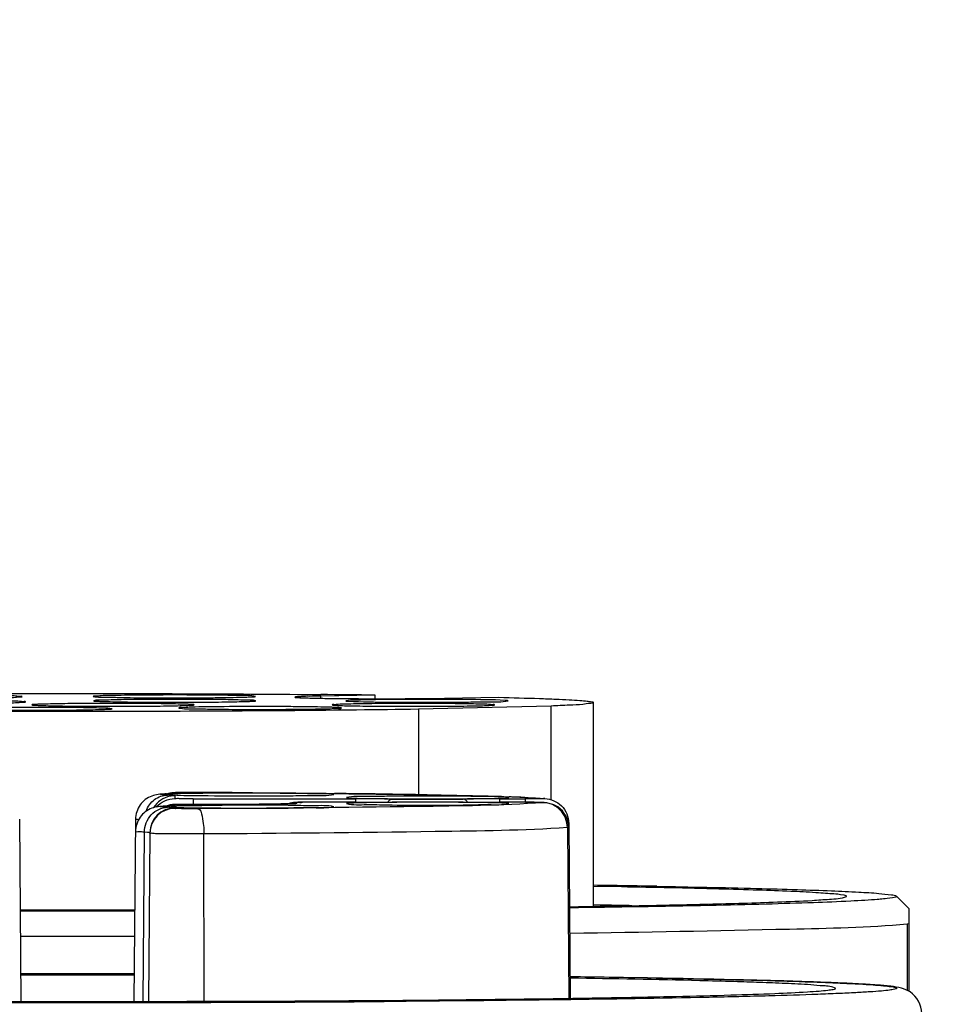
# Model space of a CAD drawing. Header units: millimetres. Extents: x 5828 to 6704, y 123 to 421.
# Tile 104 of 256: x 6385.231 to 6385.605, y 278.732 to 279.126. Entities that reach past the tile are written whole.
import ezdxf

# ---------------------------------------------------------------- set-up
doc = ezdxf.new("R2010")
doc.units = ezdxf.units.MM
doc.layers.add('外形图', color=7, linetype='Continuous')
doc.layers.add('尺寸标注', color=7, linetype='Continuous')
doc.styles.add('微软雅黑', font='msyh.ttc', dxfattribs={"height": 1.5})
doc.dimstyles.new('尺寸标注_1_20比例', dxfattribs={"dimtxt": 1.5, "dimasz": 1.25, "dimexe": 0.5, "dimexo": 0.4, "dimgap": 0.5, "dimtad": 1, "dimdec": 1, "dimlfac": 20, "dimdsep": 46, "dimtxsty": '微软雅黑', "dimcen": 0.09, "dimadec": 0, "dimazin": 0, "dimtp": 0.01, "dimtm": 0.01, "dimtfac": 1, "dimtdec": 1, "dimtofl": 0, "dimtmove": 0, "dimatfit": 3, "dimfxl": 1, "dimtolj": 1, "dimarcsym": 0})

# ---------------------------------------------------------------- blocks, each defined once
blk = doc.blocks.new('*D1082')
at = {"layer": 'Defpoints', "color": 0}
for p in [(6409.454476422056, 284.8229143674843), (6409.454476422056, 280.4068835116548), (6378.706585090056, 275.3693207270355)]:
    blk.add_point(p, dxfattribs=at)
at = {"layer": '尺寸标注', "color": 0, "lineweight": -2}
for p, q in [((6378.706585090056, 275.7693207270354), (6378.706585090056, 285.3229143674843)), ((6409.454476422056, 280.8068835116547), (6409.454476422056, 285.3229143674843)), ((6379.956585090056, 284.8229143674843), (6408.204476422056, 284.8229143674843))]:
    blk.add_line(p, q, dxfattribs=at)
at = {"layer": '尺寸标注', "color": 0}
for points in [[(6379.956585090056, 285.0312477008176), (6379.956585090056, 284.6145810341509), (6378.706585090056, 284.8229143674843)], [(6408.204476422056, 284.6145810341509), (6408.204476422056, 285.0312477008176), (6409.454476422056, 284.8229143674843)]]:
    blk.add_solid(points, dxfattribs=at)
at = {"layer": '尺寸标注', "color": 0, "insert": (6394.080530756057, 286.0945282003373), "char_height": 1.5, "attachment_point": 5, "style": '微软雅黑'}
blk.add_mtext('\\A1;\\A1;{\\fAlibaba PuHuiTi 3.0 55 Regular|b0|i0|c134|p18;615}', dxfattribs=at)

msp = doc.modelspace()

# ---------------------------------------------------------------- linework, layer by layer
at = {"layer": '外形图', "linetype": 'ByBlock'}
for p, q in [((6385.373467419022, 278.8559309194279), (6385.351717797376, 278.8555513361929)), ((6385.351717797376, 278.8555513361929), (6385.351717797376, 278.8546874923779)), ((6385.373467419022, 278.8545126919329), (6385.373467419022, 278.8559309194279)), ((6385.401215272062, 278.8546874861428), (6385.422964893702, 278.8550670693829)), ((6385.460740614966, 278.7715235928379), (6385.460740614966, 278.8529906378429)), ((6385.390773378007, 278.8502888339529), (6385.390773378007, 278.8161644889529)), ((6385.443837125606, 278.8515634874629), (6385.390773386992, 278.8502888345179)), ((6385.443837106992, 278.8141674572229), (6385.443837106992, 278.8515634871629)), ((6385.293446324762, 278.816922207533), (6385.293446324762, 278.8167402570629)), ((6385.324500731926, 278.8169234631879), (6385.325338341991, 278.8169177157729)), ((6385.288990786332, 278.8164082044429), (6385.290536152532, 278.8164867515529)), ((6385.290536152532, 278.815991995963), (6385.288990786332, 278.8160705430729)), ((6385.290118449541, 278.8164795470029), (6385.290536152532, 278.8164867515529)), ((6385.290536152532, 278.8164867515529), (6385.291934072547, 278.8165557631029)), ((6385.290749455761, 278.8165079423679), (6385.291866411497, 278.8165767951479)), ((6385.291990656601, 278.8162393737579), (6385.292805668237, 278.8161131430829)), ((6385.293446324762, 278.8157384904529), (6385.293446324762, 278.8146032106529)), ((6385.300740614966, 278.814475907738), (6385.300740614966, 278.8122668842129)), ((6385.300740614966, 278.814475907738), (6385.365790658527, 278.814475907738)), ((6385.302600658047, 278.8166586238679), (6385.302383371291, 278.8166551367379)), ((6385.341574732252, 278.8130614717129), (6385.340920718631, 278.8129976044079)), ((6385.342196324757, 278.8130761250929), (6385.342196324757, 278.8127488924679)), ((6385.365790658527, 278.813116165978), (6385.344490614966, 278.813116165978)), ((6385.357000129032, 278.8166375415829), (6385.357294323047, 278.816634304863)), ((6385.365790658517, 278.8131176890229), (6385.365790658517, 278.814475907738)), ((6385.380387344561, 278.8130853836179), (6385.380238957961, 278.8130841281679)), ((6385.394241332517, 278.8161044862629), (6385.394509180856, 278.8160995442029)), ((6385.408742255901, 278.8130841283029), (6385.408594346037, 278.8130853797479)), ((6385.423190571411, 278.814475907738), (6385.423190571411, 278.8131176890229)), ((6385.423190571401, 278.814475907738), (6385.433616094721, 278.814475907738)), ((6385.433616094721, 278.813116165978), (6385.423190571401, 278.813116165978)), ((6385.433302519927, 278.8150416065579), (6385.433667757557, 278.8150256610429)), ((6385.433616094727, 278.8131176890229), (6385.433616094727, 278.814475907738)), ((6385.440831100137, 278.8145844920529), (6385.440461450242, 278.814559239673)), ((6385.440678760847, 278.8146350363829), (6385.441353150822, 278.8146137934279)), ((6385.440678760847, 278.8146350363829), (6385.440899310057, 278.814610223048)), ((6385.288990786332, 278.8115215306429), (6385.290536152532, 278.811600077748)), ((6385.290536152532, 278.8111053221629), (6385.288990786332, 278.811183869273)), ((6385.290118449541, 278.8115928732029), (6385.289916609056, 278.8115842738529)), ((6385.290118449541, 278.8115928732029), (6385.290536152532, 278.811600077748)), ((6385.290536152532, 278.811600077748), (6385.291934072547, 278.8116690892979)), ((6385.290749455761, 278.8116212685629), (6385.291866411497, 278.8116901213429)), ((6385.291990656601, 278.8113526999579), (6385.292805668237, 278.8112264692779)), ((6385.292824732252, 278.8122106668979), (6385.292170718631, 278.8121467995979)), ((6385.293446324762, 278.8122253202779), (6385.293446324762, 278.8118535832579)), ((6385.293446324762, 278.8108518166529), (6385.293446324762, 278.8106698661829)), ((6385.314490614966, 278.8122668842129), (6385.295740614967, 278.8122668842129)), ((6385.231284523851, 278.8063282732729), (6385.231877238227, 278.7335336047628)), ((6385.277696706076, 278.8063282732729), (6385.277061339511, 278.7335335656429)), ((6385.450910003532, 278.8030776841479), (6385.450360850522, 278.8030021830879)), ((6385.450360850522, 278.8030021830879), (6385.450937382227, 278.7347793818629)), ((6385.450910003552, 278.8046920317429), (6385.450796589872, 278.8046574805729)), ((6385.450910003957, 278.8046920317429), (6385.451506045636, 278.7347884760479)), ((6385.280763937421, 278.7335363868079), (6385.281308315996, 278.801126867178)), ((6385.282489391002, 278.8010666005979), (6385.281308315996, 278.801126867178)), ((6385.283446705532, 278.8009405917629), (6385.282858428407, 278.7335409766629)), ((6385.283446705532, 278.8007586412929), (6385.283446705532, 278.8009405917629)), ((6385.305209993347, 278.733592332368), (6385.305064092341, 278.8004664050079)), ((6385.471944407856, 278.779296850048), (6385.460941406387, 278.7794796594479)), ((6385.581940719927, 278.775602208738), (6385.586990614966, 278.7705538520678)), ((6385.466803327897, 278.7719635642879), (6385.460890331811, 278.7720629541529)), ((6385.586990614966, 278.737543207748), (6385.586990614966, 278.7705538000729)), ((6385.586121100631, 278.7644102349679), (6385.586121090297, 278.7380145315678)), ((6385.265526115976, 278.744519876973), (6385.267571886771, 278.7445185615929)), ((6385.267571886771, 278.7445185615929), (6385.277214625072, 278.7445093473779)), ((6385.482437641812, 278.7429114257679), (6385.482680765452, 278.742907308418))]:
    msp.add_line(p, q, dxfattribs=at)
for centre, radius, start, end in [((6385.282793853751, 271.4462268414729), 7.410258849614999, 89.29889868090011, 89.46635148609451), ((6385.293443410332, 278.8069328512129), 0.009989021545, 90.01180337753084, 105.6264358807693), ((6385.260085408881, 269.3333691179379), 9.483773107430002, 89.61083479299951, 89.74309331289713), ((6385.294714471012, 278.706072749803), 0.110502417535, 92.3837362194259, 92.76119051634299), ((6385.286018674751, 278.914811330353), 0.09841721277, 272.387466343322, 272.6539177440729), ((6385.293261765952, 278.807502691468), 0.009397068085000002, 104.7755943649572, 106.687223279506), ((6385.286965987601, 278.8942090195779), 0.077793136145, 272.6595541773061, 272.7876792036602), ((6385.293474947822, 278.8066732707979), 0.01025343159, 102.7726363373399, 104.7454305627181), ((6385.293820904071, 278.8051502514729), 0.011815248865, 100.6438172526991, 102.7759448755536), ((6385.293443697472, 278.8067467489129), 0.00999315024, 90.01162451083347, 101.1799121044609), ((6385.293444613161, 278.8057398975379), 0.009998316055, 90.00856411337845, 101.1794102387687), ((6385.293862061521, 278.8049688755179), 0.01200110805, 97.95829158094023, 100.6769914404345), ((6385.342194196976, 278.8030798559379), 0.009995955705, 90.01109230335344, 108.1798883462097), ((6385.342162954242, 278.8032564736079), 0.009820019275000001, 97.26740579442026, 105.6325157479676), ((6385.344569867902, 278.6787214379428), 0.13439627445, 90.0337870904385, 90.4441695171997), ((6385.299503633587, 273.4980701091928), 5.318878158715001, 88.97941686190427, 89.37745749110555), ((6385.372684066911, 279.0247850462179), 0.210146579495, 268.1061733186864, 268.2711170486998), ((6385.366082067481, 276.8206787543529), 1.99379717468, 89.59095027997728, 90.00837422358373), ((6385.366082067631, 280.7969148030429), 1.98379713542, 269.9915835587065, 270.4090075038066), ((6385.366077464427, 280.8086391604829), 1.99552301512, 269.991765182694, 270.4067913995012), ((6385.394490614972, 276.8558865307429), 1.95733353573, 89.58504025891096, 90.41495974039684), ((6385.394490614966, 280.7599971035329), 1.94562361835, 269.5825802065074, 270.4174197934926), ((6385.394490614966, 276.8675949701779), 1.94562361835, 89.58258020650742, 90.41741979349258), ((6385.394027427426, 277.1594033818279), 1.653738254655, 89.98395230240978, 90.4725826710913), ((6385.394953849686, 277.1594173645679), 1.65372427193, 89.5273990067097, 90.01604946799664), ((6385.422899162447, 276.8206787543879), 1.99379717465, 89.99162577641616, 90.40904972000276), ((6385.422903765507, 280.8086391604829), 1.99552301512, 269.5932086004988, 270.0082348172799), ((6385.422899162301, 280.7969148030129), 1.98379713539, 269.5909924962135, 270.00841644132), ((6385.416296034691, 279.0248200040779), 0.210181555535, 271.7286041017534, 271.8938451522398), ((6385.400554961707, 278.0533162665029), 0.7624289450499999, 87.53829615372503, 88.00776454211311), ((6385.428191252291, 278.619790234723), 0.19526764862, 86.13508201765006, 86.31644692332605), ((6385.293444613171, 278.800853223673), 0.009998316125, 90.00856410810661, 179.4961824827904), ((6385.293445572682, 278.8006706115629), 0.00999925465, 89.99569057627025, 179.4955826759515), ((6385.294490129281, 278.7060257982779), 0.105657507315, 92.48089618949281, 92.7661055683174), ((6385.293442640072, 278.8022375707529), 0.009987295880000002, 90.01262944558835, 110.6340841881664), ((6385.286295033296, 278.903582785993), 0.09206933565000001, 272.3800391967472, 272.7731196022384), ((6385.293424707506, 278.8023881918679), 0.009839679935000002, 100.8559691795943, 102.8796461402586), ((6385.293443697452, 278.8018600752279), 0.009993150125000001, 90.01162451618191, 101.1799121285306), ((6385.293344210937, 278.8028095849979), 0.009410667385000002, 97.16332152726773, 100.8578536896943), ((6385.295819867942, 278.6778706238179), 0.134396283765, 90.03378710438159, 90.44416950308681), ((6385.342231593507, 278.8029781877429), 0.010106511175, 105.5821256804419, 109.0181027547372), ((6385.342194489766, 278.802750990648), 0.009997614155, 90.00864715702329, 101.179484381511), ((6385.372685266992, 278.6027697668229), 0.210183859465, 91.72860471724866, 91.8938277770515), ((6385.416297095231, 278.602804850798), 0.21014875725, 88.10619064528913, 88.27111648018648), ((6385.349767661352, 270.9165422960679), 7.864182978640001, 89.00694630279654, 89.19066734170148), ((6385.254490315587, 296.3402771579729), 17.570141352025, 269.9251966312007, 270.074858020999), ((6385.254490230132, 297.4889336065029), 18.71914684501, 269.9298086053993, 270.0702559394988), ((6385.389235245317, 274.3432882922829), 4.429354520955, 88.8753079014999, 88.99656915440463), ((6385.254490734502, 298.0549736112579), 19.295359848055, 269.9321245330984, 270.067860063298), ((6385.254490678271, 260.0141916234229), 18.730333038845, 89.93053297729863, 90.06949428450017), ((6385.254490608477, 261.4204172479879), 17.32368132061, 89.92487011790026, 90.07512974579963), ((6385.377949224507, 272.6700482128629), 6.073772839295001, 88.68668198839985, 89.3062197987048), ((6385.341036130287, 270.3078759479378), 8.436220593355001, 89.03960676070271, 89.2490304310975), ((6385.255115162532, 297.015137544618), 18.282045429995, 269.6138340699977, 270.1830993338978), ((6385.262636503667, 295.0545488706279), 16.321442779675, 270.1786905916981, 270.4017853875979)]:
    msp.add_arc(centre, radius, start, end, dxfattribs=at)
for points, knots in [([(6385.048240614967, 278.8529906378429), (6385.048240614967, 278.8531529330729), (6385.049075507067, 278.8532840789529), (6385.050138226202, 278.8535174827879), (6385.052400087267, 278.8537122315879), (6385.056826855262, 278.8540522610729), (6385.064540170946, 278.8544113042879), (6385.076031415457, 278.8548160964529), (6385.090519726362, 278.8551893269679), (6385.107714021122, 278.855533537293), (6385.127347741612, 278.8558373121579), (6385.157417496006, 278.8561950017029), (6385.198374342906, 278.8564938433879), (6385.249619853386, 278.856627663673), (6385.301187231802, 278.8565358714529), (6385.335287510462, 278.8563186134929), (6385.351811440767, 278.856164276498)], [0, 0, 0, 0, 0.0016031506, 0.005894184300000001, 0.0129535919, 0.0227680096, 0.0505043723, 0.0886618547, 0.1366130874, 0.1935652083, 0.2585752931, 0.330566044, 0.4906189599, 0.6631526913, 0.8367696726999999, 1, 1, 1, 1]), ([(6385.390773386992, 278.8502888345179), (6385.374334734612, 278.8500362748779), (6385.339091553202, 278.8496575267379), (6385.284212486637, 278.8493810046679), (6385.226909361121, 278.8493763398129), (6385.179754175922, 278.8496031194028), (6385.144336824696, 278.8499332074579), (6385.120802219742, 278.8502335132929), (6385.100013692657, 278.8505886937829), (6385.082373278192, 278.8509828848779), (6385.068308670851, 278.8514240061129), (6385.058827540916, 278.8518095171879), (6385.053380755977, 278.8521948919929), (6385.050578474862, 278.8523935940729), (6385.049289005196, 278.8526824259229), (6385.048240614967, 278.8527944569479), (6385.048240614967, 278.8529906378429)], [0, 0, 0, 0, 0.143934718, 0.3085629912, 0.4804614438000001, 0.6456132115, 0.7213988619, 0.7905525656, 0.8516582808, 0.9034648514, 0.9449130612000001, 0.9751586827, 0.9858815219, 0.9935979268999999, 0.9982824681, 1, 1, 1, 1]), ([(6385.232379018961, 278.8553348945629), (6385.232379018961, 278.8555463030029), (6385.231066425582, 278.8552934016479), (6385.229696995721, 278.8556940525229), (6385.226479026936, 278.8556123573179), (6385.222594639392, 278.855765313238), (6385.217694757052, 278.8558069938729), (6385.210050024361, 278.8558875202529), (6385.199879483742, 278.8559121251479), (6385.189708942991, 278.8558875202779), (6385.182064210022, 278.8558069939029), (6385.177164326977, 278.8557653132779), (6385.173279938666, 278.8556123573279), (6385.170061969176, 278.8556940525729), (6385.168692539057, 278.8552934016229), (6385.167379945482, 278.8555463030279), (6385.167379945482, 278.8553348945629)], [0, 0, 0, 0, 0.0097526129, 0.0382387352, 0.0844449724, 0.1466093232, 0.2223478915, 0.3087523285, 0.4999999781, 0.6912476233, 0.7776520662, 0.8533906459, 0.9155550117, 0.9617612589, 0.990247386, 1, 1, 1, 1]), ([(6385.167384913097, 278.8553249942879), (6385.167556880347, 278.8551535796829), (6385.168580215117, 278.8553062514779), (6385.170345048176, 278.8550134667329), (6385.173411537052, 278.8550325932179), (6385.179225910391, 278.8548569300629), (6385.188191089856, 278.8548049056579), (6385.199879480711, 278.8547476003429), (6385.211567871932, 278.8548049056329), (6385.220533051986, 278.8548569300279), (6385.226347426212, 278.8550325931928), (6385.229413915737, 278.8550134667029), (6385.231178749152, 278.8553062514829), (6385.232202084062, 278.8551535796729), (6385.232374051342, 278.8553249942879)], [0, 0, 0, 0, 0.0112034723, 0.0406903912, 0.08741610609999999, 0.1496370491, 0.3107310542, 0.4999999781, 0.6892688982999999, 0.85036292, 0.9125838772, 0.9593096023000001, 0.9887965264, 1, 1, 1, 1]), ([(6385.233864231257, 278.8532390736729), (6385.233864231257, 278.8534504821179), (6385.232551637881, 278.8531975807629), (6385.231182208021, 278.8535982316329), (6385.227964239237, 278.8535165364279), (6385.224079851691, 278.8536694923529), (6385.219179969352, 278.8537111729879), (6385.211535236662, 278.8537916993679), (6385.201364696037, 278.8538163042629), (6385.191194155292, 278.8537916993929), (6385.183549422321, 278.8537111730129), (6385.178649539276, 278.8536694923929), (6385.174765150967, 278.8535165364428), (6385.171547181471, 278.853598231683), (6385.170177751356, 278.8531975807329), (6385.168865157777, 278.8534504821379), (6385.168865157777, 278.8532390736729)], [0, 0, 0, 0, 0.0097526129, 0.0382387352, 0.0844449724, 0.1466093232, 0.2223478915, 0.3087523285, 0.4999999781, 0.6912476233, 0.7776520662, 0.8533906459, 0.9155550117, 0.9617612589, 0.990247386, 1, 1, 1, 1]), ([(6385.168870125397, 278.8532291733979), (6385.169042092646, 278.8530577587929), (6385.170065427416, 278.8532104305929), (6385.171830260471, 278.8529176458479), (6385.174896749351, 278.8529367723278), (6385.180711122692, 278.8527611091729), (6385.189676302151, 278.8527090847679), (6385.201364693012, 278.8526517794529), (6385.213053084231, 278.852709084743), (6385.222018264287, 278.8527611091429), (6385.227832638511, 278.8529367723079), (6385.230899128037, 278.8529176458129), (6385.232663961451, 278.8532104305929), (6385.233687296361, 278.8530577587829), (6385.233859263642, 278.8532291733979)], [0, 0, 0, 0, 0.0112034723, 0.0406903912, 0.08741610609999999, 0.1496370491, 0.3107310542, 0.4999999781, 0.6892688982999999, 0.85036292, 0.9125838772, 0.9593096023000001, 0.9887965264, 1, 1, 1, 1]), ([(6385.301225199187, 278.852063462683), (6385.301225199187, 278.8522748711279), (6385.299912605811, 278.8520219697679), (6385.298543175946, 278.8524226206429), (6385.295325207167, 278.8523409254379), (6385.291440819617, 278.8524938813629), (6385.286540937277, 278.852535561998), (6385.278896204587, 278.8526160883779), (6385.268725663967, 278.8526406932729), (6385.258555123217, 278.852616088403), (6385.250910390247, 278.8525355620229), (6385.246010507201, 278.8524938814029), (6385.242126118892, 278.8523409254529), (6385.238908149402, 278.8524226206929), (6385.237538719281, 278.852021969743), (6385.236226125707, 278.8522748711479), (6385.236226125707, 278.852063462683)], [0, 0, 0, 0, 0.0097526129, 0.0382387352, 0.0844449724, 0.1466093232, 0.2223478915, 0.3087523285, 0.4999999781, 0.6912476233, 0.7776520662, 0.8533906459, 0.9155550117, 0.9617612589, 0.990247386, 1, 1, 1, 1]), ([(6385.301925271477, 278.855975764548), (6385.296940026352, 278.8559998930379), (6385.289549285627, 278.8560073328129), (6385.280057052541, 278.8559484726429), (6385.273632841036, 278.8559022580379), (6385.268596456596, 278.8557645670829), (6385.264043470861, 278.8557882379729), (6385.262706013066, 278.8554647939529), (6385.260568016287, 278.855597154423), (6385.260745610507, 278.8554192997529)], [0, 0, 0, 0, 0.3630335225, 0.5371812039, 0.6937965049, 0.8244649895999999, 0.9221755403, 0.9816972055, 1, 1, 1, 1]), ([(6385.260745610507, 278.8554192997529), (6385.262686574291, 278.8550092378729), (6385.266706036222, 278.8551787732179), (6385.274618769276, 278.8548948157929), (6385.280584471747, 278.8549018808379), (6385.284555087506, 278.8548826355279)], [0, 0, 0, 0, 0.2498548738, 0.4999063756, 1, 1, 1, 1]), ([(6385.293381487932, 278.854236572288), (6385.287962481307, 278.8542364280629), (6385.279845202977, 278.8541625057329), (6385.270336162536, 278.8541354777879), (6385.264962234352, 278.853855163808), (6385.262172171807, 278.8540796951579), (6385.260886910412, 278.8536594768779)], [0, 0, 0, 0, 0.5001096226, 0.7501595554, 0.8752068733, 1, 1, 1, 1]), ([(6385.260886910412, 278.8536594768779), (6385.261058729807, 278.8534879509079), (6385.262082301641, 278.8536409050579), (6385.263846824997, 278.8533478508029), (6385.266913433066, 278.8533671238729), (6385.272727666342, 278.853191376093), (6385.281694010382, 278.8531394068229), (6385.289279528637, 278.853102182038), (6385.293381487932, 278.853102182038)], [0, 0, 0, 0, 0.0224045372, 0.08137654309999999, 0.1748274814, 0.299268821, 0.6214607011, 1, 1, 1, 1]), ([(6385.284555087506, 278.8548826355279), (6385.289447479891, 278.8548589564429), (6385.296696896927, 278.8548505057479), (6385.306068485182, 278.8549082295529), (6385.312360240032, 278.854947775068), (6385.317611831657, 278.8550948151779), (6385.321733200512, 278.8550346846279), (6385.324113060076, 278.8554356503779), (6385.325504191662, 278.8551890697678), (6385.325734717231, 278.8554192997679)], [0, 0, 0, 0, 0.3563033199, 0.5277973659, 0.6828946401, 0.8135717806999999, 0.9130743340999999, 0.9762726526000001, 1, 1, 1, 1]), ([(6385.325876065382, 278.8536594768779), (6385.324590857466, 278.8540798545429), (6385.321800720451, 278.8538551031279), (6385.316426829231, 278.854135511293), (6385.306917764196, 278.8541624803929), (6385.298800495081, 278.8542364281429), (6385.293381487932, 278.854236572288)], [0, 0, 0, 0, 0.1247930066, 0.2498403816, 0.499890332, 1, 1, 1, 1]), ([(6385.293381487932, 278.853102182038), (6385.297483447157, 278.853102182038), (6385.305068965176, 278.853139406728), (6385.314035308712, 278.853191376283), (6385.319849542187, 278.8533671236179), (6385.322916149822, 278.8533478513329), (6385.324680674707, 278.8536409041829), (6385.325704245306, 278.853487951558), (6385.325876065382, 278.8536594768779)], [0, 0, 0, 0, 0.3785392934, 0.7007311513, 0.8251724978, 0.9186234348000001, 0.9775954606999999, 1, 1, 1, 1]), ([(6385.325734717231, 278.8554192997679), (6385.323815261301, 278.8559184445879), (6385.319767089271, 278.8556490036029), (6385.311868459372, 278.8559820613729), (6385.305896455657, 278.8559566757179), (6385.301925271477, 278.855975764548)], [0, 0, 0, 0, 0.2497789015, 0.4998576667, 1, 1, 1, 1]), ([(6385.351717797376, 278.8555513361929), (6385.350266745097, 278.8555260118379), (6385.347826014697, 278.8554144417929), (6385.344354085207, 278.855506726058), (6385.342880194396, 278.8550746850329), (6385.341466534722, 278.8553470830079), (6385.341466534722, 278.8551194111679)], [0, 0, 0, 0, 0.4240290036, 0.7391749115, 0.933479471, 1, 1, 1, 1]), ([(6385.341466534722, 278.8551194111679), (6385.341466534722, 278.8549896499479), (6385.342258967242, 278.855094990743), (6385.343109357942, 278.854861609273), (6385.345100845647, 278.8548723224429), (6385.348776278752, 278.8547103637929), (6385.354919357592, 278.8546400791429), (6385.363450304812, 278.8545394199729), (6385.373136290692, 278.8545037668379), (6385.385847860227, 278.8545143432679), (6385.395242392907, 278.8545832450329), (6385.401215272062, 278.8546874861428)], [0, 0, 0, 0, 0.0065132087, 0.0254475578, 0.05648732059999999, 0.09897461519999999, 0.2144028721, 0.3618106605, 0.5285109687, 0.7001528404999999, 1, 1, 1, 1]), ([(6385.421312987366, 278.8520375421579), (6385.421312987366, 278.8522489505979), (6385.420000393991, 278.8519960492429), (6385.418630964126, 278.8523967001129), (6385.415412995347, 278.8523150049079), (6385.411528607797, 278.8524679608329), (6385.406628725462, 278.8525096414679), (6385.398983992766, 278.8525901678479), (6385.388813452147, 278.8526147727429), (6385.378642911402, 278.852590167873), (6385.370998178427, 278.8525096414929), (6385.366098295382, 278.852467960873), (6385.362213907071, 278.8523150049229), (6385.358995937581, 278.8523967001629), (6385.357626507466, 278.8519960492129), (6385.356313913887, 278.8522489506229), (6385.356313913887, 278.8520375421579)], [0, 0, 0, 0, 0.0097526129, 0.0382387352, 0.0844449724, 0.1466093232, 0.2223478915, 0.3087523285, 0.4999999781, 0.6912476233, 0.7776520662, 0.8533906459, 0.9155550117, 0.9617612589, 0.990247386, 1, 1, 1, 1]), ([(6385.425534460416, 278.853818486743), (6385.420224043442, 278.8541247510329), (6385.409577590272, 278.854155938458), (6385.396282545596, 278.8542489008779), (6385.385641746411, 278.854222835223), (6385.377666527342, 278.854150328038), (6385.371005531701, 278.8541129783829), (6385.365713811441, 278.8538813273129), (6385.363007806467, 278.8539910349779), (6385.361722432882, 278.8536570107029)], [0, 0, 0, 0, 0.2500104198, 0.5000361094, 0.6250493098, 0.7500622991, 0.8750738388, 0.9375794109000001, 1, 1, 1, 1]), ([(6385.361722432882, 278.8536570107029), (6385.361802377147, 278.8535770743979), (6385.362256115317, 278.853606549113), (6385.362617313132, 278.8535330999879), (6385.362899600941, 278.8535153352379)], [0, 0, 0, 0, 0.2855593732, 1, 1, 1, 1]), ([(6385.362899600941, 278.8535153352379), (6385.368209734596, 278.8532090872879), (6385.378856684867, 278.8531695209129), (6385.394805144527, 278.8530956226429), (6385.408121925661, 278.853054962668), (6385.418721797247, 278.853418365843), (6385.424111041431, 278.853107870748), (6385.426711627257, 278.8536570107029)], [0, 0, 0, 0, 0.2500088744, 0.5000330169, 0.7500569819, 0.8750682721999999, 1, 1, 1, 1]), ([(6385.422964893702, 278.8550670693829), (6385.428375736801, 278.854933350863), (6385.435961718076, 278.854724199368), (6385.445312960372, 278.8543628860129), (6385.450710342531, 278.8541186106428), (6385.454825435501, 278.853838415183), (6385.458055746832, 278.8536405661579), (6385.459523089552, 278.8533062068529), (6385.460740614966, 278.853213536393), (6385.460740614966, 278.8529906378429)], [0, 0, 0, 0, 0.4284883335, 0.6001887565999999, 0.7421379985, 0.8535128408, 0.9337007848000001, 0.9823539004, 1, 1, 1, 1]), ([(6385.426711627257, 278.8536570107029), (6385.426774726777, 278.8537200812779), (6385.425995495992, 278.8537615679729), (6385.425842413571, 278.8537991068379), (6385.425534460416, 278.853818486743)], [0, 0, 0, 0, 0.2242851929, 1, 1, 1, 1]), ([(6385.460740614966, 278.8529906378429), (6385.460740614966, 278.8526135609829), (6385.458541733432, 278.8526789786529), (6385.456056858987, 278.8520631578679), (6385.450362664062, 278.8519091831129), (6385.446283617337, 278.8516623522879), (6385.443837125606, 278.8515634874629)], [0, 0, 0, 0, 0.0665242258, 0.2558986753, 0.568035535, 1, 1, 1, 1]), ([(6385.240049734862, 278.8510434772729), (6385.235452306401, 278.8510538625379), (6385.226897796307, 278.8510303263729), (6385.216539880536, 278.8509777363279), (6385.210106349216, 278.850800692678), (6385.206192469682, 278.8508002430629), (6385.205045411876, 278.8505352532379), (6385.203233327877, 278.8506211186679), (6385.203383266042, 278.8504710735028)], [0, 0, 0, 0, 0.3759725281, 0.7043794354, 0.8314833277, 0.9256731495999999, 0.9826530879, 1, 1, 1, 1]), ([(6385.203383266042, 278.8504710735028), (6385.205686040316, 278.8499555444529), (6385.210478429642, 278.8502444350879), (6385.219885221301, 278.8498902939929), (6385.226983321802, 278.8499295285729), (6385.231706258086, 278.849918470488)], [0, 0, 0, 0, 0.2498653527, 0.4999094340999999, 1, 1, 1, 1]), ([(6385.231706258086, 278.849918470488), (6385.236213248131, 278.8499082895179), (6385.244675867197, 278.8499341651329), (6385.254730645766, 278.849972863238), (6385.261381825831, 278.8501622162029), (6385.264934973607, 278.8501253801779), (6385.266982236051, 278.8504676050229), (6385.268173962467, 278.8502727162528), (6385.268372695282, 278.8504710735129)], [0, 0, 0, 0, 0.3686161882, 0.6928372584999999, 0.8200656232, 0.9162036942, 0.977035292, 1, 1, 1, 1]), ([(6385.236231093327, 278.8520535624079), (6385.236403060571, 278.8518821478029), (6385.237426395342, 278.8520348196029), (6385.239191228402, 278.851742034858), (6385.242257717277, 278.8517611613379), (6385.248072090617, 278.8515854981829), (6385.257037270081, 278.8515334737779), (6385.268725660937, 278.8514761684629), (6385.280414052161, 278.8515334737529), (6385.289379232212, 278.8515854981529), (6385.295193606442, 278.8517611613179), (6385.298260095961, 278.8517420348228), (6385.300024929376, 278.8520348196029), (6385.301048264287, 278.8518821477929), (6385.301220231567, 278.8520535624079)], [0, 0, 0, 0, 0.0112034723, 0.0406903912, 0.08741610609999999, 0.1496370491, 0.3107310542, 0.4999999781, 0.6892688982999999, 0.85036292, 0.9125838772, 0.9593096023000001, 0.9887965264, 1, 1, 1, 1]), ([(6385.268372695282, 278.8504710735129), (6385.267237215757, 278.8507886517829), (6385.264828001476, 278.8506798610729), (6385.260133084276, 278.8509068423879), (6385.251851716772, 278.850962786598), (6385.244773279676, 278.851032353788), (6385.240049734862, 278.8510434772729)], [0, 0, 0, 0, 0.1248316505, 0.2498465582, 0.4998963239, 1, 1, 1, 1]), ([(6385.311165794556, 278.8512945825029), (6385.308904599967, 278.8512715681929), (6385.305166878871, 278.8511623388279), (6385.299335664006, 278.851240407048), (6385.297614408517, 278.8507973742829), (6385.294808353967, 278.8510300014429), (6385.295043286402, 278.8507947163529)], [0, 0, 0, 0, 0.4203510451, 0.7405081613, 0.9381932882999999, 1, 1, 1, 1]), ([(6385.295043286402, 278.8507947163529), (6385.297038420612, 278.8503925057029), (6385.301156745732, 278.8505448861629), (6385.309277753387, 278.8502712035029), (6385.323549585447, 278.8502481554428), (6385.335764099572, 278.8502323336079), (6385.343910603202, 278.8503146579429)], [0, 0, 0, 0, 0.1249211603, 0.2499346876, 0.4999575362, 1, 1, 1, 1]), ([(6385.360037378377, 278.850804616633), (6385.360037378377, 278.8509009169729), (6385.359455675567, 278.8508403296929), (6385.358822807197, 278.8510088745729), (6385.357348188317, 278.8510147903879), (6385.354597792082, 278.8511445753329), (6385.349943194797, 278.8512149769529), (6385.343362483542, 278.851310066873), (6385.335672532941, 278.8513593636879), (6385.324821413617, 278.8513838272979), (6385.316587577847, 278.8513497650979), (6385.311165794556, 278.8512945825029)], [0, 0, 0, 0, 0.0059092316, 0.0230087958, 0.05111018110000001, 0.0897464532, 0.195820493, 0.3339931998, 0.4948154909, 0.6672884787, 1, 1, 1, 1]), ([(6385.343910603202, 278.8503146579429), (6385.346105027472, 278.8503369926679), (6385.349956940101, 278.8504511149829), (6385.355049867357, 278.8503453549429), (6385.358006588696, 278.8508489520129), (6385.359745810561, 278.8505089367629), (6385.360032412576, 278.8507947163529)], [0, 0, 0, 0, 0.4080345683, 0.7231234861, 0.9247467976, 1, 1, 1, 1]), ([(6385.356318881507, 278.8520276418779), (6385.356490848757, 278.8518562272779), (6385.357514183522, 278.8520088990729), (6385.359279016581, 278.8517161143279), (6385.362345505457, 278.8517352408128), (6385.368159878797, 278.851559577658), (6385.377125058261, 278.8515075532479), (6385.388813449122, 278.8514502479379), (6385.400501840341, 278.8515075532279), (6385.409467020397, 278.8515595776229), (6385.415281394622, 278.8517352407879), (6385.418347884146, 278.851716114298), (6385.420112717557, 278.8520088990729), (6385.421136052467, 278.8518562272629), (6385.421308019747, 278.8520276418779)], [0, 0, 0, 0, 0.0112034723, 0.0406903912, 0.08741610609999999, 0.1496370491, 0.3107310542, 0.4999999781, 0.6892688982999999, 0.85036292, 0.9125838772, 0.9593096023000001, 0.9887965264, 1, 1, 1, 1]), ([(6385.292923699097, 278.8169286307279), (6385.292812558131, 278.816921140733), (6385.292570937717, 278.8169014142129), (6385.292330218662, 278.816872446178), (6385.292200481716, 278.816854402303)], [0, 0, 0, 0, 0.4595825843, 1, 1, 1, 1]), ([(6385.293446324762, 278.816922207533), (6385.293446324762, 278.8171712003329), (6385.294966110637, 278.8167154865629), (6385.296398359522, 278.8171842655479), (6385.299434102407, 278.816995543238), (6385.301465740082, 278.8170504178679), (6385.302564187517, 278.817045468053)], [0, 0, 0, 0, 0.0819006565, 0.3102964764, 0.6386864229, 1, 1, 1, 1]), ([(6385.302609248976, 278.8170468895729), (6385.301851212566, 278.8170503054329), (6385.299137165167, 278.817053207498), (6385.296422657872, 278.8170422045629), (6385.294467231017, 278.8169924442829)], [0, 0, 0, 0, 0.2792981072, 1, 1, 1, 1]), ([(6385.302564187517, 278.817045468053), (6385.331865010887, 278.8169134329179), (6385.377894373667, 278.8163104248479), (6385.423970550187, 278.8157643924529), (6385.440678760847, 278.8146350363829)], [0, 0, 0, 0, 0.6363244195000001, 1, 1, 1, 1]), ([(6385.289391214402, 278.8164468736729), (6385.287649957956, 278.8163625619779), (6385.283857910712, 278.8160859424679), (6385.279010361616, 278.8123834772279), (6385.277714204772, 278.8083331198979), (6385.277696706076, 278.8063282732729)], [0, 0, 0, 0, 0.3052694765, 0.6489169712, 1, 1, 1, 1]), ([(6385.281932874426, 278.8095476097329), (6385.282578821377, 278.8113560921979), (6385.284870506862, 278.8146418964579), (6385.288699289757, 278.815978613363), (6385.290536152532, 278.815991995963)], [0, 0, 0, 0, 0.511107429, 1, 1, 1, 1]), ([(6385.293446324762, 278.8157384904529), (6385.293446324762, 278.8159871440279), (6385.291886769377, 278.8156773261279), (6385.291261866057, 278.8159616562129), (6385.290536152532, 278.815991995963)], [0, 0, 0, 0, 0.2550290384, 1, 1, 1, 1]), ([(6385.291934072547, 278.8165557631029), (6385.292312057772, 278.8165783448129), (6385.292644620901, 278.8167129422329), (6385.293446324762, 278.816609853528), (6385.293446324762, 278.8167402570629)], [0, 0, 0, 0, 0.7438360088, 1, 1, 1, 1]), ([(6385.292805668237, 278.8161131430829), (6385.296603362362, 278.8158227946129), (6385.307179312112, 278.8158069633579), (6385.317736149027, 278.8156721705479), (6385.324490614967, 278.8156721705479)], [0, 0, 0, 0, 0.360568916, 1, 1, 1, 1]), ([(6385.300740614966, 278.814475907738), (6385.299808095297, 278.814475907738), (6385.298145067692, 278.8145282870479), (6385.295701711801, 278.8143876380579), (6385.294592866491, 278.814745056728), (6385.293446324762, 278.814416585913), (6385.293446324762, 278.8146032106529)], [0, 0, 0, 0, 0.3833775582, 0.7068551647, 0.9232748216, 1, 1, 1, 1]), ([(6385.440678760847, 278.8129570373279), (6385.423970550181, 278.8118276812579), (6385.377894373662, 278.811281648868), (6385.331865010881, 278.810678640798), (6385.302564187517, 278.8105466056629)], [0, 0, 0, 0, 0.3636755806, 1, 1, 1, 1]), ([(6385.324490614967, 278.8168065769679), (6385.322500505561, 278.8168065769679), (6385.315203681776, 278.816794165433), (6385.307906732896, 278.8167430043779), (6385.302600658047, 278.8166586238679)], [0, 0, 0, 0, 0.2727352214, 1, 1, 1, 1]), ([(6385.356990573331, 278.8162393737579), (6385.354343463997, 278.8168089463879), (6385.348850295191, 278.8164862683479), (6385.338053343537, 278.8168618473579), (6385.329909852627, 278.8168064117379), (6385.324490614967, 278.8168065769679)], [0, 0, 0, 0, 0.2498669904, 0.4999105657, 1, 1, 1, 1]), ([(6385.324490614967, 278.8156721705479), (6385.329909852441, 278.8156723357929), (6385.338053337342, 278.8156169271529), (6385.348850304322, 278.8159924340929), (6385.354343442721, 278.8156698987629), (6385.356990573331, 278.8162393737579)], [0, 0, 0, 0, 0.500089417, 0.750132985, 1, 1, 1, 1]), ([(6385.342196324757, 278.8130761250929), (6385.342196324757, 278.8133003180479), (6385.343454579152, 278.8128657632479), (6385.343949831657, 278.813116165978), (6385.344490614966, 278.813116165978)], [0, 0, 0, 0, 0.2930717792, 1, 1, 1, 1]), ([(6385.394490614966, 278.8155849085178), (6385.389071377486, 278.815584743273), (6385.380927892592, 278.8156401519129), (6385.370130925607, 278.815264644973), (6385.364637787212, 278.8155871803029), (6385.361990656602, 278.815017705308)], [0, 0, 0, 0, 0.500089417, 0.750132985, 1, 1, 1, 1]), ([(6385.366343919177, 278.8147341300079), (6385.368065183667, 278.814682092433), (6385.377446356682, 278.8144897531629), (6385.386829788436, 278.8144505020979), (6385.394490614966, 278.8144505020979)], [0, 0, 0, 0, 0.1835312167, 1, 1, 1, 1]), ([(6385.380238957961, 278.8130841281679), (6385.378852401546, 278.813072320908), (6385.374220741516, 278.813024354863), (6385.369588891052, 278.8129560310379), (6385.366345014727, 278.8128579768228)], [0, 0, 0, 0, 0.2993560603, 1, 1, 1, 1]), ([(6385.378521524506, 278.8131987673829), (6385.378659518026, 278.8133930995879), (6385.378941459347, 278.8137397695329), (6385.379285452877, 278.8140286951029), (6385.379459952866, 278.8141392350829)], [0, 0, 0, 0, 0.535711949, 1, 1, 1, 1]), ([(6385.379459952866, 278.8141392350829), (6385.379592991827, 278.814223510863), (6385.379867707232, 278.8143601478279), (6385.380170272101, 278.8144190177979), (6385.380316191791, 278.8144251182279)], [0, 0, 0, 0, 0.5188424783, 1, 1, 1, 1]), ([(6385.426990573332, 278.815017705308), (6385.424343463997, 278.8155872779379), (6385.418850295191, 278.8152645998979), (6385.408053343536, 278.8156401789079), (6385.399909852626, 278.815584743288), (6385.394490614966, 278.8155849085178)], [0, 0, 0, 0, 0.2498669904, 0.4999105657, 1, 1, 1, 1]), ([(6385.394490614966, 278.8144505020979), (6385.397294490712, 278.8144505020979), (6385.406676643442, 278.814478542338), (6385.416060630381, 278.8145353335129), (6385.422636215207, 278.8147340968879)], [0, 0, 0, 0, 0.2988421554, 1, 1, 1, 1]), ([(6385.394509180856, 278.8160995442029), (6385.397640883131, 278.816041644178), (6385.408492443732, 278.8158256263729), (6385.419343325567, 278.8155554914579), (6385.427060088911, 278.8152843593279)], [0, 0, 0, 0, 0.2885854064, 1, 1, 1, 1]), ([(6385.409521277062, 278.8141392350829), (6385.409388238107, 278.814223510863), (6385.409113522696, 278.8143601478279), (6385.408810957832, 278.8144190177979), (6385.408665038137, 278.8144251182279)], [0, 0, 0, 0, 0.5188424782, 1, 1, 1, 1]), ([(6385.422637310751, 278.8128579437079), (6385.421733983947, 278.8128852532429), (6385.417102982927, 278.8129992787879), (6385.412470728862, 278.8130523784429), (6385.408742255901, 278.8130841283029)], [0, 0, 0, 0, 0.1950931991, 1, 1, 1, 1]), ([(6385.410459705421, 278.8131987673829), (6385.410321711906, 278.8133930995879), (6385.410039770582, 278.8137397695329), (6385.409695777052, 278.8140286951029), (6385.409521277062, 278.8141392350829)], [0, 0, 0, 0, 0.535711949, 1, 1, 1, 1]), ([(6385.440461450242, 278.814559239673), (6385.440104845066, 278.8145423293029), (6385.437823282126, 278.8144845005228), (6385.435541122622, 278.814475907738), (6385.433616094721, 278.814475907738)], [0, 0, 0, 0, 0.1564419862, 1, 1, 1, 1]), ([(6385.433616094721, 278.813116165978), (6385.434230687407, 278.8131162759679), (6385.435978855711, 278.813066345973), (6385.442377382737, 278.8133360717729), (6385.440678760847, 278.8129570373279)], [0, 0, 0, 0, 0.2609746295, 1, 1, 1, 1]), ([(6385.439339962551, 278.8130715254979), (6385.438937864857, 278.8130798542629), (6385.437030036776, 278.8131092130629), (6385.435121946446, 278.8131176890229), (6385.433616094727, 278.8131176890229)], [0, 0, 0, 0, 0.2107842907, 1, 1, 1, 1]), ([(6385.433667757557, 278.8150256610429), (6385.434325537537, 278.8149967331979), (6385.436682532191, 278.8148887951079), (6385.439038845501, 278.8147638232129), (6385.440736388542, 278.8146544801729)], [0, 0, 0, 0, 0.2790516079, 1, 1, 1, 1]), ([(6385.450910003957, 278.8030776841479), (6385.450883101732, 278.8061599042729), (6385.447764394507, 278.8121823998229), (6385.441823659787, 278.8130200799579), (6385.439339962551, 278.8130715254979)], [0, 0, 0, 0, 0.5537231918, 1, 1, 1, 1]), ([(6385.450360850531, 278.8030021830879), (6385.450339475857, 278.8055315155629), (6385.448326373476, 278.8107350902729), (6385.443151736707, 278.8129458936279), (6385.440678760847, 278.8129570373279)], [0, 0, 0, 0, 0.5056394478, 1, 1, 1, 1]), ([(6385.441353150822, 278.8146137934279), (6385.443744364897, 278.8144521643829), (6385.448770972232, 278.8123856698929), (6385.450887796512, 278.807236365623), (6385.450910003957, 278.8046920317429)], [0, 0, 0, 0, 0.4850478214, 1, 1, 1, 1]), ([(6385.289391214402, 278.8115601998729), (6385.287649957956, 278.8114758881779), (6385.283857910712, 278.811199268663), (6385.279010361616, 278.8074968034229), (6385.277714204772, 278.803446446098), (6385.277696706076, 278.801441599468)], [0, 0, 0, 0, 0.3052694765, 0.6489169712, 1, 1, 1, 1]), ([(6385.281308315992, 278.801126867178), (6385.281328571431, 278.8036417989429), (6385.283142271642, 278.8087477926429), (6385.288158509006, 278.8110879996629), (6385.290536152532, 278.8111053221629)], [0, 0, 0, 0, 0.5140317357, 1, 1, 1, 1]), ([(6385.293446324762, 278.8108518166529), (6385.293446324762, 278.8111004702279), (6385.291886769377, 278.8107906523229), (6385.291261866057, 278.8110749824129), (6385.290536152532, 278.8111053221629)], [0, 0, 0, 0, 0.2550290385, 1, 1, 1, 1]), ([(6385.291934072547, 278.8116690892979), (6385.292312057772, 278.8116916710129), (6385.292644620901, 278.8118262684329), (6385.293446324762, 278.8117231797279), (6385.293446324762, 278.8118535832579)], [0, 0, 0, 0, 0.7438360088, 1, 1, 1, 1]), ([(6385.324490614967, 278.811919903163), (6385.319076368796, 278.8119197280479), (6385.310945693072, 278.8119523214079), (6385.300143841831, 278.8116381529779), (6385.294683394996, 278.8118397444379), (6385.292017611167, 278.811375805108)], [0, 0, 0, 0, 0.5000589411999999, 0.7500877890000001, 1, 1, 1, 1]), ([(6385.292805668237, 278.8112264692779), (6385.296603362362, 278.8109361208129), (6385.307179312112, 278.8109202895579), (6385.317736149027, 278.8107854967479), (6385.324490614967, 278.8107854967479)], [0, 0, 0, 0, 0.360568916, 1, 1, 1, 1]), ([(6385.293446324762, 278.8122253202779), (6385.293446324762, 278.8124495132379), (6385.294704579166, 278.8120149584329), (6385.295199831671, 278.8122653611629), (6385.295740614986, 278.8122653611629)], [0, 0, 0, 0, 0.2930717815, 1, 1, 1, 1]), ([(6385.302564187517, 278.8105466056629), (6385.301465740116, 278.8105416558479), (6385.299434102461, 278.8105965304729), (6385.296398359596, 278.810407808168), (6385.294966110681, 278.8108765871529), (6385.293446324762, 278.8104208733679), (6385.293446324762, 278.8106698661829)], [0, 0, 0, 0, 0.3613135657, 0.6897035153, 0.9180993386, 1, 1, 1, 1]), ([(6385.302564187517, 278.8105466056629), (6385.303725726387, 278.8104680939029), (6385.304752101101, 278.8056972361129), (6385.305058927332, 278.8028337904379), (6385.305064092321, 278.8004664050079)], [0, 0, 0, 0, 0.3296510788, 1, 1, 1, 1]), ([(6385.314490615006, 278.8122653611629), (6385.317334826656, 278.8122653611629), (6385.326104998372, 278.8123144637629), (6385.334883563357, 278.8122842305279), (6385.340802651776, 278.8125974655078)], [0, 0, 0, 0, 0.3242529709, 1, 1, 1, 1]), ([(6385.338955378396, 278.812529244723), (6385.337562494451, 278.8124802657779), (6385.329408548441, 278.8122996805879), (6385.321252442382, 278.8122668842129), (6385.314490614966, 278.8122668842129)], [0, 0, 0, 0, 0.1708947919, 1, 1, 1, 1]), ([(6385.356990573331, 278.8113526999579), (6385.354343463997, 278.8119222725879), (6385.348850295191, 278.8115995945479), (6385.338053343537, 278.811975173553), (6385.329909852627, 278.811919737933), (6385.324490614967, 278.811919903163)], [0, 0, 0, 0, 0.2498669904, 0.4999105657, 1, 1, 1, 1]), ([(6385.324490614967, 278.8107854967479), (6385.329909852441, 278.810785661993), (6385.338053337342, 278.8107302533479), (6385.348850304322, 278.8111057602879), (6385.354343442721, 278.8107832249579), (6385.356990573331, 278.8113526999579)], [0, 0, 0, 0, 0.500089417, 0.750132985, 1, 1, 1, 1]), ([(6385.340802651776, 278.8125974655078), (6385.341037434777, 278.812588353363), (6385.341507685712, 278.812603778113), (6385.341970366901, 278.8126895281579), (6385.342196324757, 278.8127488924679)], [0, 0, 0, 0, 0.5014232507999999, 1, 1, 1, 1]), ([(6385.361990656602, 278.8125743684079), (6385.364637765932, 278.8120047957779), (6385.370130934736, 278.8123274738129), (6385.380927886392, 278.811951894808), (6385.389071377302, 278.812007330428), (6385.394490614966, 278.8120071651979)], [0, 0, 0, 0, 0.2498669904, 0.4999105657, 1, 1, 1, 1]), ([(6385.394490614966, 278.8120071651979), (6385.399909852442, 278.8120073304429), (6385.408053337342, 278.811951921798), (6385.418850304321, 278.8123274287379), (6385.424343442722, 278.8120048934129), (6385.426990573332, 278.8125743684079)], [0, 0, 0, 0, 0.500089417, 0.750132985, 1, 1, 1, 1]), ([(6385.278849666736, 278.8061479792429), (6385.278560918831, 278.8061702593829), (6385.278300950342, 278.806263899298), (6385.277695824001, 278.8062273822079), (6385.277696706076, 278.8063282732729)], [0, 0, 0, 0, 0.7416270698, 1, 1, 1, 1]), ([(6385.281308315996, 278.801126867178), (6385.280407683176, 278.8011645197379), (6385.279632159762, 278.8015173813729), (6385.277696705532, 278.8011328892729), (6385.277696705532, 278.8014414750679)], [0, 0, 0, 0, 0.7449715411, 1, 1, 1, 1]), ([(6385.450360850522, 278.8030021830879), (6385.432783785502, 278.8018140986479), (6385.384311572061, 278.8012396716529), (6385.335888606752, 278.8006053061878), (6385.305064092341, 278.8004664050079)], [0, 0, 0, 0, 0.3636755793, 1, 1, 1, 1]), ([(6385.283206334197, 278.8010041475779), (6385.283106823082, 278.8010172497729), (6385.282867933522, 278.8010404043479), (6385.282628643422, 278.8010575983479), (6385.282489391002, 278.8010666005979)], [0, 0, 0, 0, 0.4183597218, 1, 1, 1, 1]), ([(6385.283446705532, 278.8009405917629), (6385.283446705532, 278.8009632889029), (6385.283327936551, 278.8009802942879), (6385.283266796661, 278.800996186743), (6385.283206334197, 278.8010041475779)], [0, 0, 0, 0, 0.2712326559, 1, 1, 1, 1]), ([(6385.305064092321, 278.8004664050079), (6385.302459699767, 278.8004546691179), (6385.297506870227, 278.800466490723), (6385.291534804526, 278.800463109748), (6385.287618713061, 278.8005975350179), (6385.285354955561, 278.8005219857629), (6385.284386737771, 278.8008127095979), (6385.283446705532, 278.8006078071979), (6385.283446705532, 278.8007586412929)], [0, 0, 0, 0, 0.3612972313, 0.6896466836, 0.8198593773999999, 0.9180207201, 0.9790755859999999, 1, 1, 1, 1]), ([(6385.561943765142, 278.7754087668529), (6385.562213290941, 278.7756782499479), (6385.559041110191, 278.7763670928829), (6385.556472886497, 278.776469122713), (6385.548425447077, 278.7771555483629), (6385.538771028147, 278.777549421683), (6385.525678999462, 278.778058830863), (6385.503203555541, 278.7786937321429), (6385.484937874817, 278.779070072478), (6385.471944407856, 278.779296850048)], [0, 0, 0, 0, 0.0126728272, 0.0584098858, 0.1376902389, 0.2498186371, 0.3936989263, 0.5679005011, 1, 1, 1, 1]), ([(6385.486063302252, 278.7795441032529), (6385.499375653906, 278.779311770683), (6385.518127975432, 278.7789393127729), (6385.541413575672, 278.7782689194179), (6385.555048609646, 278.777813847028), (6385.565834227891, 278.7772489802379), (6385.573958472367, 278.7769172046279), (6385.578742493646, 278.7761304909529), (6385.581439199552, 278.7761034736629), (6385.581940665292, 278.7756022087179)], [0, 0, 0, 0, 0.4159346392, 0.5857772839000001, 0.7280449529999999, 0.8414409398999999, 0.9249442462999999, 0.9778500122, 1, 1, 1, 1]), ([(6385.581940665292, 278.7756022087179), (6385.582350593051, 278.775192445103), (6385.577400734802, 278.7745375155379), (6385.573741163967, 278.7741886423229), (6385.561729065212, 278.773471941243), (6385.547577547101, 278.7729325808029), (6385.528446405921, 278.7723433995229), (6385.496062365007, 278.7715931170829), (6385.469826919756, 278.7711769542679), (6385.451242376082, 278.7709332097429)], [0, 0, 0, 0, 0.0132809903, 0.06039935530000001, 0.1413416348, 0.2550550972, 0.3999833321, 0.5741228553, 1, 1, 1, 1]), ([(6385.451385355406, 278.7713802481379), (6385.460609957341, 278.771514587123), (6385.479059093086, 278.7718127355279), (6385.502116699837, 278.7723036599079), (6385.520563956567, 278.7727905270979), (6385.534386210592, 278.773280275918), (6385.545934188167, 278.7737008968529), (6385.555082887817, 278.7744147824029), (6385.559774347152, 278.7746422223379), (6385.561943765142, 278.7754087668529)], [0, 0, 0, 0, 0.2500408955, 0.5000811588, 0.6251037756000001, 0.7501179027, 0.8751480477, 0.9376397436, 1, 1, 1, 1]), ([(6385.586121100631, 278.7644102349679), (6385.570507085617, 278.7629673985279), (6385.525539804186, 278.7620884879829), (6385.480651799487, 278.7610869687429), (6385.451411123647, 278.7607203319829)], [0, 0, 0, 0, 0.3490496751, 1, 1, 1, 1]), ([(6385.586121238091, 278.7644104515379), (6385.586355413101, 278.7644321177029), (6385.586859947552, 278.7645785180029), (6385.586990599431, 278.7650900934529), (6385.586990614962, 278.7653141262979)], [0, 0, 0, 0, 0.5121320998, 1, 1, 1, 1]), ([(6385.482680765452, 278.742907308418), (6385.499598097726, 278.7426205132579), (6385.522888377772, 278.7421531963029), (6385.548784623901, 278.7413400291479), (6385.559995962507, 278.7408742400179), (6385.566650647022, 278.7405553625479), (6385.572129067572, 278.740193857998), (6385.576315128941, 278.7399341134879), (6385.579426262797, 278.7394443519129), (6385.581008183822, 278.7394271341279), (6385.582309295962, 278.7386804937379), (6385.580526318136, 278.7382347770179), (6385.578923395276, 278.7380173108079), (6385.575389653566, 278.7376398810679), (6385.570968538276, 278.7373274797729), (6385.565184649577, 278.7369871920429), (6385.558257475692, 278.7366621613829), (6385.546684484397, 278.7362034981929), (6385.529474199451, 278.7356774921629), (6385.495293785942, 278.7348741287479), (6385.444027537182, 278.7340802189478), (6385.400721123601, 278.7336738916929), (6385.377089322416, 278.733507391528)], [0, 0, 0, 0, 0.1666315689, 0.229396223, 0.2551842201, 0.2771067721, 0.2950815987, 0.3090438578, 0.3189490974, 0.3247877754, 0.3267540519, 0.3295657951, 0.3363588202, 0.3472216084, 0.3621333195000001, 0.3810439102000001, 0.4038841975, 0.4305683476, 0.4950461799, 0.5734905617, 0.7672602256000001, 1, 1, 1, 1]), ([(6385.517045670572, 278.7414530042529), (6385.512443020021, 278.7415921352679), (6385.490599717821, 278.7421832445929), (6385.468751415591, 278.7425717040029), (6385.451506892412, 278.7428290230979)], [0, 0, 0, 0, 0.2107323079, 1, 1, 1, 1]), ([(6385.591990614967, 278.7288089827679), (6385.591990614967, 278.7320347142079), (6385.589330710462, 278.7368513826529), (6385.583727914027, 278.7390507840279), (6385.579199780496, 278.7396664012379), (6385.573483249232, 278.7401589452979), (6385.566038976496, 278.7406043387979), (6385.556606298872, 278.7410405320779), (6385.540088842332, 278.7416476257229), (6385.526715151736, 278.7420021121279), (6385.517158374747, 278.7422255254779)], [0, 0, 0, 0, 0.1204497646, 0.1684266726, 0.2220816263, 0.2904292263, 0.3828379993, 0.5004528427, 0.6430496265, 1, 1, 1, 1]), ([(6385.406076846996, 278.734225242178), (6385.426692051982, 278.7344329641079), (6385.455931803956, 278.7348004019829), (6385.492470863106, 278.7355075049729), (6385.514265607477, 278.7360496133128), (6385.531752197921, 278.7366416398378), (6385.543525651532, 278.737163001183), (6385.550542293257, 278.7376647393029), (6385.554050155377, 278.7379402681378), (6385.556192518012, 278.738320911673), (6385.557372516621, 278.7384730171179), (6385.557616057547, 278.738714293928)], [0, 0, 0, 0, 0.4077191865, 0.5782884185, 0.7227800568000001, 0.8388108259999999, 0.9244774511, 0.9554722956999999, 0.978407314, 0.9932201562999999, 1, 1, 1, 1]), ([(6385.557616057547, 278.738714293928), (6385.556230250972, 278.7396679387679), (6385.552566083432, 278.7396534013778), (6385.547626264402, 278.740197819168), (6385.542507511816, 278.740488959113), (6385.535727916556, 278.7407714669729), (6385.527233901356, 278.7411391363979), (6385.520443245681, 278.7413662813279), (6385.517045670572, 278.7414530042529)], [0, 0, 0, 0, 0.1239282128, 0.2490153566, 0.3740324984, 0.4993803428, 0.7496225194, 1, 1, 1, 1]), ([(6384.991935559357, 278.7361619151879), (6385.053275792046, 278.7343076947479), (6385.191345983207, 278.7334125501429), (6385.329396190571, 278.7334525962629), (6385.406076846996, 278.734225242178)], [0, 0, 0, 0, 0.4445273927, 1, 1, 1, 1])]:
    msp.add_open_spline(points, degree=3, knots=knots, dxfattribs=at)
for points in [[(6385.294467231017, 278.8169924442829), (6385.293952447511, 278.8169793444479), (6385.293437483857, 278.8169632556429), (6385.292923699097, 278.8169286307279)], [(6385.291506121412, 278.8155484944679), (6385.288897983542, 278.8150329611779), (6385.286348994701, 278.8132688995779), (6385.284947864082, 278.811009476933)], [(6385.285993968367, 278.8112716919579), (6385.287808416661, 278.8132994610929), (6385.290725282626, 278.8146032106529), (6385.293446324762, 278.8146032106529)], [(6385.288990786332, 278.8160705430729), (6385.288556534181, 278.816098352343), (6385.286836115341, 278.8162393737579), (6385.288556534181, 278.8163803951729), (6385.288990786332, 278.8164082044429)], [(6385.302383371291, 278.8166551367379), (6385.298926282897, 278.816588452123), (6385.295424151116, 278.816855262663), (6385.292017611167, 278.8162624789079)], [(6385.343528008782, 278.8131136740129), (6385.342876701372, 278.8131089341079), (6385.342224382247, 278.8131081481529), (6385.341574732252, 278.8130614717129)], [(6385.361990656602, 278.815017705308), (6385.363216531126, 278.8147601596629), (6385.364489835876, 278.8148430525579), (6385.365739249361, 278.8147532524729)], [(6385.423242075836, 278.8147532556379), (6385.424491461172, 278.8148430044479), (6385.425764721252, 278.8147602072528), (6385.426990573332, 278.815017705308)], [(6385.288990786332, 278.811183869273), (6385.288556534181, 278.8112116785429), (6385.286836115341, 278.8113526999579), (6385.288556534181, 278.811493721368), (6385.288990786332, 278.8115215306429)], [(6385.294778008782, 278.8122628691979), (6385.294126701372, 278.8122581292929), (6385.293474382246, 278.8122573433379), (6385.292824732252, 278.8122106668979)], [(6385.340793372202, 278.8126183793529), (6385.340181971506, 278.8125690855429), (6385.339568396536, 278.8125504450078), (6385.338955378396, 278.812529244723)], [(6385.365739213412, 278.8128388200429), (6385.364489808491, 278.8127490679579), (6385.363216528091, 278.8128318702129), (6385.361990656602, 278.8125743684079)], [(6385.426990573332, 278.8125743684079), (6385.425764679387, 278.812831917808), (6385.424491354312, 278.8127490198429), (6385.423241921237, 278.8128388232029)], [(6385.231766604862, 278.7445093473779), (6385.243019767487, 278.7445230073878), (6385.254272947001, 278.7445264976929), (6385.265526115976, 278.744519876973)]]:
    msp.add_open_spline(points, degree=3, dxfattribs=at)

# ---------------------------------------------------------------- dimensions: what is measured, and where the dimension line sits
at = {"layer": '尺寸标注'}
dim = msp.add_linear_dim(base=(6409.454476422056, 284.8229143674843), p1=(6378.706585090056, 275.3693207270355), p2=(6409.454476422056, 280.4068835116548), text='\\A1;{\\fAlibaba PuHuiTi 3.0 55 Regular|b0|i0|c134|p18;<>}', dimstyle='尺寸标注_1_20比例', dxfattribs=at)
dim.commit()
dim.dimension.update_dxf_attribs({"geometry": '*D1082', "text_midpoint": (6394.080530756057, 286.0945282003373)})

doc.saveas('drawing.dxf')
